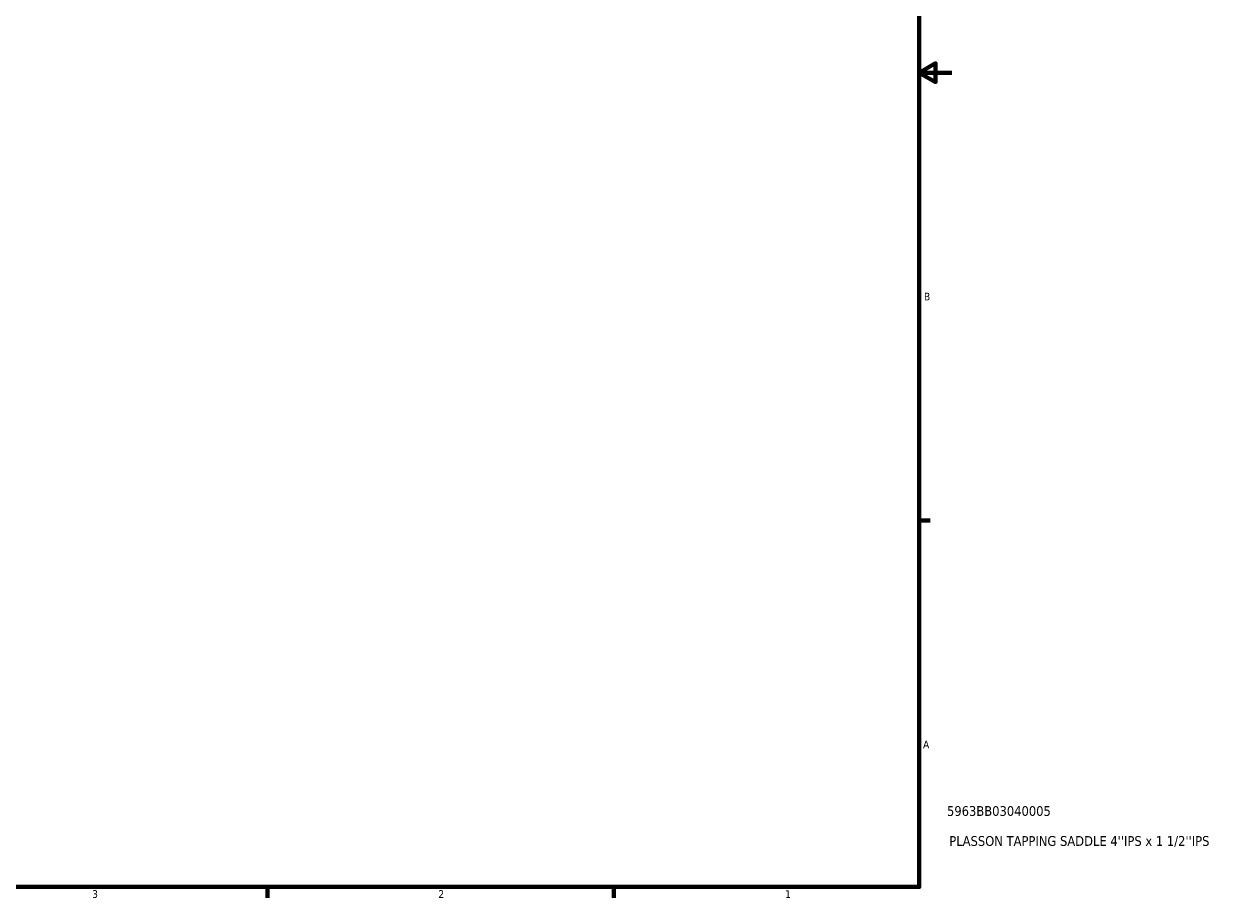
# Model space of a CAD drawing. Header units: inches. Extents: x 0.1 to 46.9, y -0.2 to 47.
# Tile 5 of 8: x 22.5 to 37.3, y 0.9 to 11.6. Entities that reach past the tile are written whole.
import ezdxf

# ---------------------------------------------------------------- set-up
doc = ezdxf.new("R2010")
doc.units = ezdxf.units.IN
doc.header["$MEASUREMENT"] = 0
doc.layers.add('Border (ANSI)', color=7, linetype='Continuous', lineweight=70)
doc.layers.add('Title (ANSI)', color=7, linetype='Continuous', lineweight=50)
doc.styles.add('Note Text (ANSI)', font='tahoma.ttf')
doc.styles.add('Text Style29', font='tahoma.ttf')

# ---------------------------------------------------------------- blocks, each defined once
blk = doc.blocks.new('Borders Default Border')
at = {"layer": 'Border (ANSI)'}
for p, q in [((33.5, 5.5), (33.634, 5.5)), ((25.5, 1), (25.5, 0.866)), ((29.75, 1), (29.75, 0.866))]:
    blk.add_line(p, q, dxfattribs=at)
at = {"layer": 'Border (ANSI)', "flags": 128}
for points in [[(0.5, 1), (0.5, 21), (33.5, 21), (33.5, 1), (0.5, 1)], [(33.9, 11), (33.5, 11), (33.7, 11.115), (33.7, 10.885), (33.5, 11)]]:
    blk.add_lwpolyline(points, dxfattribs=at)
at = {"layer": 'Border (ANSI)', "color": 5, "true_color": 0x0000ff, "char_height": 0.0945, "attachment_point": 7, "style": 'Note Text (ANSI)'}
for s, insert in [('B', (33.558, 8.203)), ('A', (33.547, 2.703)), ('3', (23.346, 0.864)), ('2', (27.596, 0.866)), ('1', (31.854, 0.866))]:
    blk.add_mtext(s, dxfattribs=dict(at, insert=insert))
blk = doc.blocks.new('Title Blocks ANSI - Large')
at = {"layer": 'Title (ANSI)', "color": 5, "true_color": 0x0000ff, "style": 'Text Style29'}
for tag, p in [('PART_NUMBER_001', (0.341, 0.873)), ('DESCRIPTION_001', (0.369, 0.505))]:
    blk.add_attdef(tag, p, '', height=0.12, dxfattribs=at)

msp = doc.modelspace()

# ---------------------------------------------------------------- block references
msp.add_blockref('Borders Default Border', (0, 0))
msp.add_blockref('Title Blocks ANSI - Large', (33.5, 1)).add_auto_attribs({'PART_NUMBER_001': '5963BB03040005', 'DESCRIPTION_001': "PLASSON TAPPING SADDLE 4''IPS x 1 1/2''IPS"})

doc.saveas('drawing.dxf')
